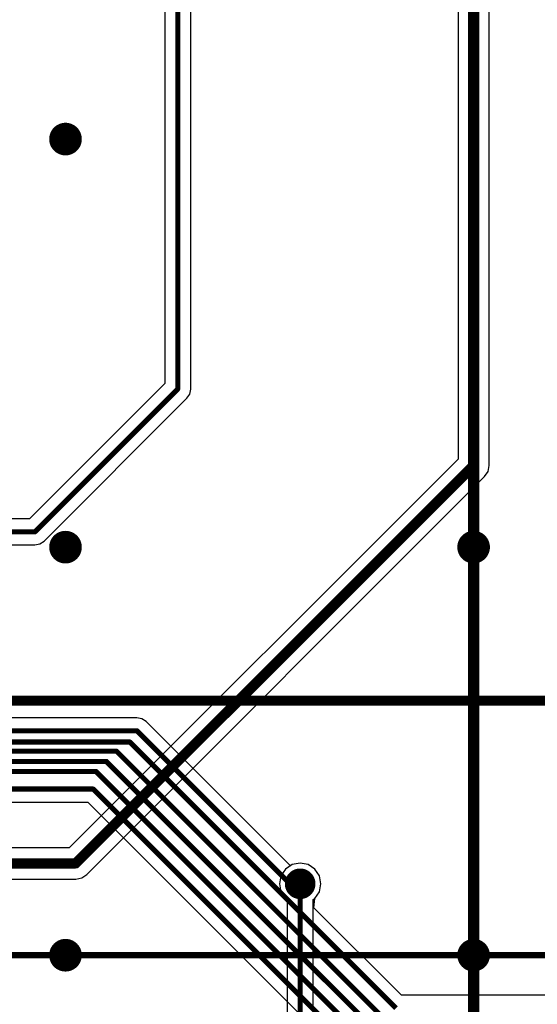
# Model space of a CAD drawing. Header units: millimetres. Extents: x 1.4 to 10.4, y 0 to 10.9.
# Tile 136 of 177: x 9.155 to 9.662, y 2.827 to 3.792. Entities that reach past the tile are written whole.
import ezdxf

# ---------------------------------------------------------------- set-up
doc = ezdxf.new("R2010")
doc.units = ezdxf.units.MM
doc.header["$MEASUREMENT"] = 0
for name, color, linetype in [('BottomLayer', 5, 'Continuous'), ('DrillDrawing', 1, 'Continuous'), ('DrillGuide', 244, 'Continuous'), ('InternalPlane1', 76, 'Continuous'), ('InternalPlane2', 16, 'Continuous'), ('Mechanical2', 216, 'Continuous'), ('MultiLayer', 9, 'Continuous'), ('TopLayer', 1, 'Continuous')]:
    doc.layers.add(name, color=color, linetype=linetype)

msp = doc.modelspace()

# ---------------------------------------------------------------- linework, layer by layer
at = {"layer": 'BottomLayer'}
for p, q in [((9.58471, 5.025), (9.58471, 3.36133)), ((9.61529, 3.355), (9.61529, 5.01867)), ((9.58471, 3.36133), (9.20367, 2.98029)), ((9.61081, 3.34419), (9.61413, 3.34915)), ((9.61413, 3.34915), (9.61529, 3.355)), ((9.61529, 3.355), (9.61529, 3.355)), ((9.61529, 3.355), (9.61529, 3.355)), ((9.61529, 3.355), (9.61529, 3.355)), ((9.22081, 2.95419), (9.61081, 3.34419)), ((9.20367, 2.98029), (9.13985, 2.98029)), ((9.4222, 2.96384), (9.41558, 2.95942)), ((9.43, 2.96539), (9.4222, 2.96384)), ((9.4378, 2.96384), (9.43, 2.96539)), ((9.44442, 2.95942), (9.4378, 2.96384)), ((9.21585, 2.95087), (9.22081, 2.95419)), ((9.22081, 2.95419), (9.22081, 2.95419)), ((9.22081, 2.95419), (9.22081, 2.95419)), ((9.41558, 2.95942), (9.41116, 2.9528)), ((9.44884, 2.9528), (9.44442, 2.95942)), ((9.13985, 2.94971), (9.21, 2.94971)), ((9.21, 2.94971), (9.21585, 2.95087)), ((9.41116, 2.9528), (9.40961, 2.945)), ((9.40961, 2.945), (9.41116, 2.9372)), ((9.45039, 2.945), (9.44884, 2.9528)), ((9.44884, 2.9372), (9.45039, 2.945)), ((9.41116, 2.9372), (9.41558, 2.93058)), ((9.44442, 2.93058), (9.44884, 2.9372)), ((9.41558, 2.93058), (9.41726, 2.92946)), ((9.41726, 2.92946), (9.41726, 2.665)), ((9.44274, 2.92946), (9.44442, 2.93058)), ((9.44274, 2.67366), (9.44274, 2.92946))]:
    msp.add_line(p, q, dxfattribs=at)
for points, const_width in [([(9.6, 3.355), (9.6, 5.025)], 0.01), ([(9.21, 2.965), (9.6, 3.355)], 0.01), ([(9.12, 2.965), (9.21, 2.965)], 0.01), ([(9.43, 2.665), (9.43, 2.945)], 0.005)]:
    msp.add_lwpolyline(points, dxfattribs=dict(at, const_width=const_width))
for points, const_width in [([(9.194, 3.675, 1), (9.206, 3.675, 1)], 0.012), ([(9.5975, 3.355, 1), (9.6025, 3.355, 1)], 0.005), ([(9.5975, 3.355, 1), (9.6025, 3.355, 1)], 0.005), ([(9.194, 3.275, 1), (9.206, 3.275, 1)], 0.012), ([(9.594, 3.275, 1), (9.606, 3.275, 1)], 0.012), ([(9.2075, 2.965, 1), (9.2125, 2.965, 1)], 0.005), ([(9.2075, 2.965, 1), (9.2125, 2.965, 1)], 0.005), ([(9.425, 2.945, 1), (9.435, 2.945, 1)], 0.01), ([(9.42875, 2.945, 1), (9.43125, 2.945, 1)], 0.0025), ([(9.194, 2.875, 1), (9.206, 2.875, 1)], 0.012), ([(9.594, 2.875, 1), (9.606, 2.875, 1)], 0.012)]:
    msp.add_lwpolyline(points, format="xyb", close=True, dxfattribs=dict(at, const_width=const_width))
at = {"layer": 'DrillDrawing'}
for points, const_width in [([(9.197, 3.675, 1), (9.203, 3.675, 1)], 0.006), ([(9.197, 3.275, 1), (9.203, 3.275, 1)], 0.006), ([(9.597, 3.275, 1), (9.603, 3.275, 1)], 0.006), ([(9.4275, 2.945, 1), (9.4325, 2.945, 1)], 0.005), ([(9.197, 2.875, 1), (9.203, 2.875, 1)], 0.006), ([(9.597, 2.875, 1), (9.603, 2.875, 1)], 0.006)]:
    msp.add_lwpolyline(points, format="xyb", close=True, dxfattribs=dict(at, const_width=const_width))
at = {"layer": 'DrillGuide'}
for points, const_width in [([(9.197, 3.675, 1), (9.203, 3.675, 1)], 0.006), ([(9.197, 3.275, 1), (9.203, 3.275, 1)], 0.006), ([(9.597, 3.275, 1), (9.603, 3.275, 1)], 0.006), ([(9.4275, 2.945, 1), (9.4325, 2.945, 1)], 0.005), ([(9.197, 2.875, 1), (9.203, 2.875, 1)], 0.006), ([(9.597, 2.875, 1), (9.603, 2.875, 1)], 0.006)]:
    msp.add_lwpolyline(points, format="xyb", close=True, dxfattribs=dict(at, const_width=const_width))
at = {"layer": 'InternalPlane1', "const_width": 0.015}
msp.add_lwpolyline([(9.4225, 2.945, 1), (9.4375, 2.945, 1)], format="xyb", close=True, dxfattribs=at)
at = {"layer": 'InternalPlane2'}
for p, q in [((9.5949, 5.33289), (9.5949, 2.44711)), ((9.6051, 2.445), (9.6051, 5.335))]:
    msp.add_line(p, q, dxfattribs=at)
at = {"layer": 'InternalPlane2', "const_width": 0.01}
msp.add_lwpolyline([(9.6, 2.445), (9.6, 5.335)], dxfattribs=at)
at = {"layer": 'InternalPlane2'}
for points, const_width in [([(9.192, 3.675, 1), (9.208, 3.675, 1)], 0.016), ([(9.192, 3.275, 1), (9.208, 3.275, 1)], 0.016), ([(9.592, 3.275, 1), (9.608, 3.275, 1)], 0.016), ([(9.4225, 2.945, 1), (9.4375, 2.945, 1)], 0.015), ([(9.192, 2.875, 1), (9.208, 2.875, 1)], 0.016), ([(9.592, 2.875, 1), (9.608, 2.875, 1)], 0.016)]:
    msp.add_lwpolyline(points, format="xyb", close=True, dxfattribs=dict(at, const_width=const_width))
at = {"layer": 'Mechanical2'}
for points, const_width in [([(8.02394, 3.1245), (10.36, 3.1245)], 0.01), ([(8.02394, 3.1245), (10.36, 3.1245)], 0.01), ([(6, 2.875), (10, 2.875)], 0.006)]:
    msp.add_lwpolyline(points, dxfattribs=dict(at, const_width=const_width))
at = {"layer": 'MultiLayer'}
for points, const_width in [([(9.194, 3.675, 1), (9.206, 3.675, 1)], 0.012), ([(9.194, 3.275, 1), (9.206, 3.275, 1)], 0.012), ([(9.594, 3.275, 1), (9.606, 3.275, 1)], 0.012), ([(9.425, 2.945, 1), (9.435, 2.945, 1)], 0.01), ([(9.194, 2.875, 1), (9.206, 2.875, 1)], 0.012), ([(9.594, 2.875, 1), (9.606, 2.875, 1)], 0.012)]:
    msp.add_lwpolyline(points, format="xyb", close=True, dxfattribs=dict(at, const_width=const_width))
at = {"layer": 'TopLayer'}
for p, q in [((9.29726, 5.31355), (9.29726, 3.43528)), ((9.32274, 3.43), (9.32274, 5.31355)), ((9.29726, 3.43528), (9.16472, 3.30274)), ((9.32177, 3.42512), (9.32274, 3.43)), ((9.17901, 3.28099), (9.31901, 3.42099)), ((9.31901, 3.42099), (9.32177, 3.42512)), ((9.16472, 3.30274), (8.665, 3.30274)), ((8.81883, 3.27726), (9.17, 3.27726)), ((9.17, 3.27726), (9.17488, 3.27823)), ((9.17488, 3.27823), (9.17901, 3.28099)), ((9.17901, 3.28099), (9.17901, 3.28099)), ((9.17901, 3.28099), (9.17901, 3.28099)), ((9.27, 3.10774), (8.97528, 3.10774)), ((9.27488, 3.10677), (9.27, 3.10774)), ((9.27901, 3.10401), (9.27488, 3.10677)), ((9.42039, 2.96263), (9.27901, 3.10401)), ((8.79248, 3.02514), (9.22184, 3.02514)), ((9.22184, 3.02514), (9.51777, 2.72921)), ((9.4222, 2.96384), (9.42039, 2.96263)), ((9.43, 2.96539), (9.4222, 2.96384)), ((9.4378, 2.96384), (9.43, 2.96539)), ((9.44442, 2.95942), (9.4378, 2.96384)), ((9.44884, 2.9528), (9.44442, 2.95942)), ((9.45039, 2.945), (9.44884, 2.9528)), ((9.44884, 2.9372), (9.45039, 2.945)), ((9.44442, 2.93058), (9.44884, 2.9372)), ((9.44352, 2.9215), (9.44442, 2.93058)), ((9.52928, 2.83574), (9.44352, 2.9215)), ((9.699, 2.83574), (9.52928, 2.83574))]:
    msp.add_line(p, q, dxfattribs=at)
at = {"layer": 'TopLayer', "const_width": 0.005}
for points in [[(9.31, 3.43), (9.31, 5.34154)], [(9.17, 3.29), (9.31, 3.43)], [(8.665, 3.29), (9.17, 3.29)], [(8.97, 3.095), (9.27, 3.095)], [(9.27, 3.095), (9.42, 2.945)], [(8.966, 3.084), (9.263, 3.084)], [(9.263, 3.084), (9.524, 2.823)], [(8.85, 3.075), (9.25, 3.075)], [(9.25, 3.075), (9.64, 2.685)], [(8.84, 3.065), (9.24, 3.065)], [(9.24, 3.065), (9.63, 2.675)], [(8.83, 3.055), (9.23, 3.055)], [(9.23, 3.055), (9.62, 2.665)], [(8.77165, 3.03789), (9.22711, 3.03789)], [(9.22711, 3.03789), (9.61, 2.655)], [(9.42, 2.945), (9.43, 2.945)]]:
    msp.add_lwpolyline(points, dxfattribs=at)
at = {"layer": 'TopLayer'}
for points, const_width in [([(9.194, 3.675, 1), (9.206, 3.675, 1)], 0.012), ([(9.30875, 3.43, 1), (9.31125, 3.43, 1)], 0.0025), ([(9.30875, 3.43, 1), (9.31125, 3.43, 1)], 0.0025), ([(9.16875, 3.29, 1), (9.17125, 3.29, 1)], 0.0025), ([(9.16875, 3.29, 1), (9.17125, 3.29, 1)], 0.0025), ([(9.194, 3.275, 1), (9.206, 3.275, 1)], 0.012), ([(9.594, 3.275, 1), (9.606, 3.275, 1)], 0.012), ([(9.26875, 3.095, 1), (9.27125, 3.095, 1)], 0.0025), ([(9.26875, 3.095, 1), (9.27125, 3.095, 1)], 0.0025), ([(9.26175, 3.084, 1), (9.26425, 3.084, 1)], 0.0025), ([(9.26175, 3.084, 1), (9.26425, 3.084, 1)], 0.0025), ([(9.24875, 3.075, 1), (9.25125, 3.075, 1)], 0.0025), ([(9.24875, 3.075, 1), (9.25125, 3.075, 1)], 0.0025), ([(9.23875, 3.065, 1), (9.24125, 3.065, 1)], 0.0025), ([(9.23875, 3.065, 1), (9.24125, 3.065, 1)], 0.0025), ([(9.22875, 3.055, 1), (9.23125, 3.055, 1)], 0.0025), ([(9.22875, 3.055, 1), (9.23125, 3.055, 1)], 0.0025), ([(9.22586, 3.03789, 1), (9.22836, 3.03789, 1)], 0.0025), ([(9.22586, 3.03789, 1), (9.22836, 3.03789, 1)], 0.0025), ([(9.425, 2.945, 1), (9.435, 2.945, 1)], 0.01), ([(9.41875, 2.945, 1), (9.42125, 2.945, 1)], 0.0025), ([(9.41875, 2.945, 1), (9.42125, 2.945, 1)], 0.0025), ([(9.42875, 2.945, 1), (9.43125, 2.945, 1)], 0.0025), ([(9.194, 2.875, 1), (9.206, 2.875, 1)], 0.012), ([(9.594, 2.875, 1), (9.606, 2.875, 1)], 0.012)]:
    msp.add_lwpolyline(points, format="xyb", close=True, dxfattribs=dict(at, const_width=const_width))

doc.saveas('drawing.dxf')
